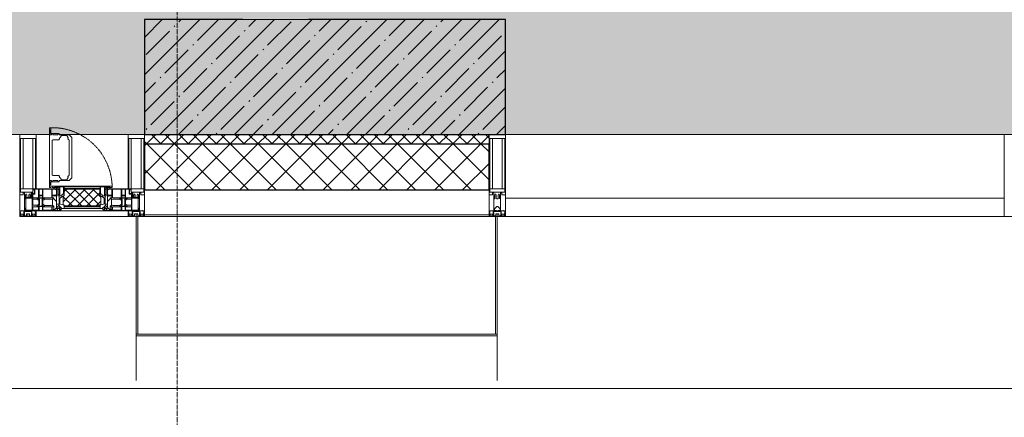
# Model space of a CAD drawing. Header units: millimetres. Extents: x -547442 to 178656, y -69521 to 11064.
# Tile 105 of 256: x -163983 to -160983, y -41140 to -39927. Entities that reach past the tile are written whole.
import ezdxf

# ---------------------------------------------------------------- set-up
doc = ezdxf.new("R2010")
doc.units = ezdxf.units.MM
doc.linetypes.add('-D1-02х01', pattern=[3, 2, -1])
doc.linetypes.add('-D1d1-15x02', pattern=[19, 15, -2, 0, -2])
for name, color, linetype, lineweight in [('_0', 7, 'Continuous', 13), ('A-COLS', 7, 'Continuous', 5), ('A-DETL-GENF', 7, 'Continuous', 5), ('A-GLAZ', 7, 'Continuous', 5), ('A-GLAZ-CURT', 8, 'Continuous', 5), ('A-GLAZ-CWMG', 8, 'Continuous', 5), ('A-WALL', 7, 'Continuous', 5), ('A-WALL-FNSH', 8, 'Continuous', 5), ('I-WALL', 7, 'Continuous', 5), ('S-COLS', 7, 'Continuous', 5), ('S-GRID', 7, 'Continuous', 5), ('Ограждение', 7, 'Continuous', 5), ('Поручни', 7, 'Continuous', 5)]:
    doc.layers.add(name, color=color, linetype=linetype, lineweight=lineweight)

# ---------------------------------------------------------------- blocks, each defined once
blk = doc.blocks.new('Rectangular Mullion - R_StandardFrame_50Wx250H-3323615-50_AS_M_L04')
at = {"layer": 'A-GLAZ-CWMG'}
blk.add_line((37450, 5400), (37450, 6920), dxfattribs=at)
blk = doc.blocks.new('Rectangular Mullion - 50Wx250H-V3-50_AS_M_L04')
at = {"layer": 'A-DETL-GENF'}
for p, q in [((-25, 84), (-25, 250)), ((-25, 250), (0, 250)), ((25, 250), (0, 250)), ((25, 65.2), (25, 250)), ((-23, 237.3), (0, 237.3)), ((-23, 237.3), (-23, 84)), ((-14.9, 84), (-14.9, 237.3)), ((23, 237.3), (0, 237.3)), ((14.9, 84), (14.9, 237.3)), ((23, 237.3), (23, 73.6)), ((0, 84), (-15, 84)), ((-0.5, 73.6), (-15, 73.6)), ((-10, 71.3), (-12, 71.3)), ((-10, 57.4), (-10, 71.3)), ((-7, 65.2), (-5.9, 67.3)), ((-7, 65.2), (-7, 57)), ((-4.1, 67.3), (-5.9, 67.3)), ((-4.1, 67.3), (-2.9, 65.1)), ((-2.9, 65.1), (-2.9, 57)), ((0, 84), (23, 84)), ((0.5, 73.6), (23, 73.6)), ((4.1, 67.3), (2.9, 65.1)), ((2.9, 65.1), (2.9, 57)), ((4.1, 67.3), (5.9, 67.3)), ((7, 65.2), (5.9, 67.3)), ((7, 65.2), (7, 54.7)), ((10, 71.3), (14, 71.3)), ((10, 53), (10, 71.3)), ((14, 71.3), (14, 65.2)), ((14, 65.2), (25, 65.2)), ((8.7, 53), (7, 54.7)), ((8.7, 53), (10, 53)), ((10, 53), (10, 17)), ((-23.8, 14.6), (-25, 14.2)), ((-25, 0), (-25, 14.2)), ((-23.8, 17), (-23.8, 14.6)), ((-22.5, 10.6), (-23.8, 14.6)), ((-22.5, 10.6), (-23.7, 9.9)), ((-23.7, 1.3), (-23.7, 9.9)), ((-23.7, 1.3), (-11.8, 1.3)), ((-23.2, 10.2), (-22.5, 8)), ((-22.5, 8), (-22.5, 4.5)), ((-21.3, 4.5), (-22.5, 4.5)), ((-22.3, 17), (-22.3, 16)), ((-22.3, 16), (-21.3, 16)), ((-19.9, 17), (-21.3, 16)), ((-21.3, 4.5), (-21.3, 6.5)), ((-21.3, 6.5), (-14.2, 6.5)), ((-7.4, 16.6), (-18.4, 16.6)), ((-14.2, 6.5), (-14.2, 4.5)), ((-13.2, 4.5), (-14.2, 4.5)), ((-13.2, 4.5), (-12.2, 7.2)), ((-12.7, 7.6), (-11.3, 11.4)), ((-12.7, 7.6), (-11.8, 6.9)), ((-12.2, 9), (-12.2, 14.8)), ((-12.2, 14.8), (0, 14.8)), ((-11.8, 1.3), (-11.8, 6.9)), ((-10.5, 11.2), (-11.3, 11.4)), ((-10.5, 1.5), (-10.5, 11.2)), ((-4.8, 1.5), (-10.5, 1.5)), ((0, 8), (-4.8, 8)), ((-4.8, 1.5), (-4.8, 8)), ((-2.6, 16.8), (0, 16.8)), ((2.6, 16.8), (0, 16.8)), ((0, 14.8), (0, 16.8)), ((0, 14.8), (0, 16.8)), ((12.2, 14.8), (0, 14.8)), ((0, 0), (0, 8)), ((0, 8), (4.8, 8)), ((0, 0), (0, 8)), ((4.8, 1.5), (4.8, 8)), ((4.8, 1.5), (10.5, 1.5)), ((8.5, 23), (6, 25.5)), ((6, 18), (7.4, 18)), ((7.4, 18), (7.4, 16.6)), ((7.4, 16.6), (18.4, 16.6)), ((7.5, 18.5), (8.5, 18.5)), ((7.5, 17), (7.5, 18.5)), ((10, 17), (7.5, 17)), ((8.5, 18.5), (8.5, 23)), ((10.5, 11.2), (11.3, 11.4)), ((10.5, 1.5), (10.5, 11.2)), ((12.7, 7.6), (11.3, 11.4)), ((12.7, 7.6), (11.8, 6.9)), ((11.8, 1.3), (11.8, 6.9)), ((23.7, 1.3), (11.8, 1.3)), ((12.2, 9), (12.2, 14.8)), ((13.2, 4.5), (12.2, 7.2)), ((13.2, 4.5), (14.2, 4.5)), ((21.3, 6.5), (14.2, 6.5)), ((14.2, 6.5), (14.2, 4.5)), ((18.4, 16.6), (19, 17.6)), ((19, 17.6), (21.3, 16)), ((22.3, 16), (21.3, 16)), ((21.3, 4.5), (21.3, 6.5)), ((21.3, 4.5), (22.5, 4.5)), ((22.3, 17), (22.3, 16)), ((22.3, 17), (23.8, 17)), ((22.5, 10.6), (23.8, 14.6)), ((22.5, 10.6), (23.7, 9.9)), ((23.2, 10.2), (22.5, 8)), ((22.5, 8), (22.5, 4.5)), ((23.7, 1.3), (23.7, 9.9)), ((23.8, 17), (23.8, 14.6)), ((23.8, 14.6), (25, 14.2)), ((25, 0), (25, 14.2)), ((-25, 0), (0, 0)), ((25, 0), (0, 0))]:
    blk.add_line(p, q, dxfattribs=at)
for centre, start, end in [((-0.5, 73.1), 360, 90), ((0.5, 73.1), 90, 180)]:
    blk.add_arc(centre, 0.5, start, end, dxfattribs=at)
blk = doc.blocks.new('Rectangular Mullion - R_StandardFrame_50Wx250H-V13-50_AS_M_L04')
at = {"layer": 'A-GLAZ-CWMG', "lineweight": 9}
for p, q in [((-25, 84), (-25, 250)), ((-25, 250), (25, 250)), ((25, 250), (25, 0)), ((-25, 0), (-25, 17)), ((25, 0), (-25, 0))]:
    blk.add_line(p, q, dxfattribs=at)
blk = doc.blocks.new('A_PAN_Створка - 383мм-V43-50_AS_M_L04')
at = {"layer": 'A-GLAZ-CURT'}
h = blk.add_hatch(dxfattribs=at)
h.set_pattern_fill('FP_32', color=256, style=0, pattern_type=2)
h.set_pattern_definition([(225, (28460, -750), (14.142136, -14.142136), []), (315, (28460, -750), (14.142136, 14.142136), [])])
h.paths.add_polyline_path([(-33.4, -31.8), (-54.5, -31.8), (-54.9, -34.1), (-57.2, -36.4), (-57.2, -60.8), (-54.6, -63.4), (-53.6, -82.7), (54.6, -81.8), (55.5, -62.5), (57.2, -60.8), (57.2, -36.4), (54.9, -34.1), (54.5, -31.8), (-21.4, -31.8)])
at = {"layer": 'A-DETL-GENF'}
for p, q in [((-70, -32.1), (-61.4, -23.5)), ((61.4, -23.5), (-61.4, -23.5)), ((-54.9, -25.8), (-53.9, -24.8)), ((-54.9, -29.5), (-54.9, -25.8)), ((-53.9, -30.5), (-54.9, -29.5)), ((-53.9, -24.8), (53.9, -24.8)), ((54.9, -25.8), (53.9, -24.8)), ((53.9, -30.5), (54.9, -29.5)), ((54.9, -29.5), (54.9, -25.8)), ((70, -32.1), (61.4, -23.5)), ((-70, -62.5), (-70, -32.1)), ((-67.8, -38.3), (-65.7, -37.4)), ((-67.8, -55.7), (-67.8, -38.3)), ((-66, -56.5), (-67.8, -55.7)), ((-66, -56.5), (-62, -59.1)), ((-65.7, -37.4), (-60.8, -34.7)), ((-62, -59.1), (-60.7, -61)), ((-60.8, -34.7), (-57.3, -35.9)), ((-55.2, -33.8), (-57.3, -35.9)), ((-54.9, -34.1), (-57.2, -36.4)), ((-57.2, -36.4), (-57.2, -60.8)), ((-55.2, -33.8), (-54.8, -31.5)), ((-54.5, -31.8), (-54.9, -34.1)), ((0, -31.5), (-54.8, -31.5)), ((54.5, -31.8), (-54.5, -31.8)), ((53.9, -30.5), (-53.9, -30.5)), ((0, -31.5), (54.8, -31.5)), ((54.9, -34.1), (54.5, -31.8)), ((55.2, -33.8), (54.8, -31.5)), ((57.2, -36.4), (54.9, -34.1)), ((55.2, -33.8), (57.3, -35.9)), ((57.2, -60.8), (57.2, -36.4)), ((60.8, -34.7), (57.3, -35.9)), ((62, -59.1), (60.7, -61)), ((65.7, -37.4), (60.8, -34.7)), ((66, -56.5), (62, -59.1)), ((67.8, -38.3), (65.7, -37.4)), ((66, -56.5), (67.8, -55.7)), ((67.8, -55.7), (67.8, -38.3)), ((70, -62.5), (70, -32.1)), ((-91.5, -87.5), (-73.9, -87.5)), ((-91.5, -92), (-91.5, -87.5)), ((-83.4, -90.3), (-83.4, -87.5)), ((-73.9, -62.5), (-70, -62.5)), ((-73.9, -87.5), (-73.9, -62.5)), ((-69.4, -66.5), (-73.9, -66.5)), ((-73.9, -81.5), (-69.4, -81.5)), ((-69.4, -85.5), (-73.9, -85.5)), ((-69.4, -81.5), (-69.4, -66.5)), ((-69.4, -90.3), (-69.4, -85.5)), ((-61.7, -62.5), (-67.9, -62.5)), ((-67.9, -62.5), (-67.9, -89.3)), ((-67.9, -89.3), (-66.9, -90.3)), ((-61.7, -64.9), (-61.7, -62.5)), ((-60.1, -67.7), (-61.7, -64.9)), ((-60.7, -61), (-57.4, -61)), ((-56.4, -67.7), (-60.1, -67.7)), ((-57.4, -61), (-54.9, -63.5)), ((-57.4, -90.3), (-56.4, -89.4)), ((-57.2, -60.8), (-54.6, -63.4)), ((-56.4, -89.4), (-56.4, -67.7)), ((-54.9, -63.5), (-54.9, -81.9)), ((-54.9, -81.9), (-53.8, -83)), ((-54.9, -85.6), (-53.9, -84.6)), ((-54.9, -89.3), (-54.9, -85.6)), ((-53.9, -90.3), (-54.9, -89.3)), ((-54.6, -63.4), (-54.6, -81.8)), ((-54.6, -81.8), (-53.6, -82.7)), ((-53.9, -84.6), (53.9, -84.6)), ((53.8, -83), (-53.8, -83)), ((-53.6, -82.7), (53.6, -82.7)), ((53.6, -82.7), (54.6, -81.8)), ((54.9, -81.9), (53.8, -83)), ((54.9, -85.6), (53.9, -84.6)), ((53.9, -90.3), (54.9, -89.3)), ((54.6, -63.4), (57.2, -60.8)), ((54.6, -81.8), (54.6, -63.4)), ((57.4, -61), (54.9, -63.5)), ((54.9, -63.5), (54.9, -81.9)), ((54.9, -89.3), (54.9, -85.6)), ((56.4, -67.7), (60.1, -67.7)), ((56.4, -89.4), (56.4, -67.7)), ((57.4, -90.3), (56.4, -89.4)), ((60.7, -61), (57.4, -61)), ((60.1, -67.7), (61.7, -64.9)), ((61.7, -62.5), (67.9, -62.5)), ((61.7, -64.9), (61.7, -62.5)), ((67.9, -89.3), (66.9, -90.3)), ((67.9, -62.5), (67.9, -89.3)), ((69.4, -66.5), (73.9, -66.5)), ((69.4, -81.5), (69.4, -66.5)), ((73.9, -81.5), (69.4, -81.5)), ((69.4, -85.5), (73.9, -85.5)), ((69.4, -90.3), (69.4, -85.5)), ((73.9, -62.5), (70, -62.5)), ((73.9, -87.5), (73.9, -62.5)), ((91.5, -87.5), (73.9, -87.5)), ((83.4, -90.3), (83.4, -87.5)), ((91.5, -92), (91.5, -87.5)), ((-91.5, -92), (91.5, -92)), ((-83.4, -90.3), (-69.4, -90.3)), ((-66.9, -90.3), (-57.4, -90.3)), ((53.9, -90.3), (-53.9, -90.3)), ((66.9, -90.3), (57.4, -90.3)), ((83.4, -90.3), (69.4, -90.3))]:
    blk.add_line(p, q, dxfattribs=at)
at = {"layer": 'A-DETL-GENF', "color": 9, "true_color": 0xc8c8c8}
for p, q in [((95.1, -87.5), (95.1, -105.1)), ((99.6, -87.5), (95.1, -87.5)), ((99.6, -270.5), (99.6, -87.5)), ((39.7, -109), (31.1, -117.6)), ((31.1, -117.6), (31.1, -240.4)), ((70.1, -109), (39.7, -109)), ((45, -113.3), (42.3, -118.2)), ((42.3, -118.2), (43.5, -121.7)), ((45.9, -111.2), (45, -113.3)), ((63.3, -111.2), (45.9, -111.2)), ((64.1, -113), (63.3, -111.2)), ((64.1, -113), (66.7, -117)), ((66.7, -117), (68.6, -118.3)), ((68.6, -118.3), (68.6, -121.6)), ((70.1, -105.1), (70.1, -109)), ((95.1, -105.1), (70.1, -105.1)), ((74.1, -109.6), (74.1, -105.1)), ((89.1, -109.6), (74.1, -109.6)), ((89.1, -105.1), (89.1, -109.6)), ((93.1, -109.6), (93.1, -105.1)), ((97.9, -109.6), (93.1, -109.6)), ((97.9, -95.6), (95.1, -95.6)), ((97.9, -95.6), (97.9, -109.6)), ((41.4, -123.8), (39.1, -124.2)), ((39.1, -179), (39.1, -124.2)), ((41.4, -123.8), (43.5, -121.7)), ((68.6, -121.6), (71.1, -124.1)), ((71.1, -124.1), (89.5, -124.1)), ((89.5, -124.1), (90.6, -125.2)), ((90.6, -125.2), (90.6, -232.8)), ((39.1, -179), (39.1, -233.8)), ((41.4, -234.2), (39.1, -233.8)), ((41.4, -234.2), (43.5, -236.3)), ((42.3, -239.8), (43.5, -236.3)), ((45, -244.7), (42.3, -239.8)), ((66.7, -241), (68.6, -239.7)), ((68.6, -236.4), (71.1, -233.9)), ((68.6, -239.7), (68.6, -236.4)), ((71.1, -233.9), (89.5, -233.9)), ((89.5, -233.9), (90.6, -232.8)), ((39.7, -249), (31.1, -240.4)), ((70.1, -249), (39.7, -249)), ((45.9, -246.8), (45, -244.7)), ((63.3, -246.8), (45.9, -246.8)), ((64.1, -245), (63.3, -246.8)), ((64.1, -245), (66.7, -241)), ((70.1, -252.9), (70.1, -249)), ((95.1, -252.9), (70.1, -252.9)), ((74.1, -248.4), (74.1, -252.9)), ((89.1, -248.4), (74.1, -248.4)), ((89.1, -252.9), (89.1, -248.4)), ((93.1, -248.4), (93.1, -252.9)), ((97.9, -248.4), (93.1, -248.4)), ((95.1, -270.5), (95.1, -252.9)), ((97.9, -262.4), (95.1, -262.4)), ((97.9, -262.4), (97.9, -248.4)), ((99.6, -270.5), (95.1, -270.5))]:
    blk.add_line(p, q, dxfattribs=at)
at = {"layer": 'A-GLAZ'}
for p, q in [((-67.9, -17), (-171, -17)), ((-171, -17), (-171, -57)), ((-171, -18.5), (-153.5, -18.5)), ((-153.5, -18.5), (-152, -20)), ((-152, -20), (-152, -73.5)), ((-150.5, -17), (-150.5, -29.4)), ((-132.4, -18.6), (-150.5, -18.6)), ((-150.5, -29.4), (-132.4, -29.4)), ((-132.4, -29.4), (-132.4, -18.6)), ((-131, -18.2), (-131, -29.5)), ((-120.8, -18.2), (-131, -18.2)), ((-131, -29.5), (-120.8, -29.5)), ((-120.8, -18.2), (-120.8, -29.5)), ((-119.3, -18.6), (-92.5, -18.6)), ((-119.3, -29.4), (-119.3, -18.6)), ((-92.5, -29.4), (-119.3, -29.4)), ((-92.5, -18.6), (-92.5, -29.4)), ((-90.8, -18.5), (-90.8, -29.4)), ((-87.3, -18.5), (-90.8, -18.5)), ((-90.8, -29.4), (-85.9, -29.4)), ((-87.3, -20.4), (-87.3, -18.5)), ((-87.3, -20.4), (-87.3, -21.9)), ((-84.8, -20.4), (-87.3, -20.4)), ((-87.3, -21.9), (-85.9, -21.9)), ((-85.9, -18.2), (-85.9, -20.4)), ((-75.9, -18.2), (-85.9, -18.2)), ((-85.9, -21.9), (-85.9, -29.4)), ((-85.9, -29.4), (-85.9, -32.5)), ((-83.4, -20.4), (-84.8, -20.4)), ((-70, -33.8), (-83.4, -20.4)), ((-78, -84), (-78, -23.5)), ((-78, -23.5), (-67.9, -23.5)), ((-75.9, -21.5), (-75.9, -18.2)), ((-75.9, -21.5), (-75.9, -23.5)), ((-74.9, -21.5), (-75.9, -21.5)), ((-75.9, -23.5), (-73, -23.5)), ((-74.9, -17.9), (-74.9, -21.5)), ((-68.9, -17.9), (-74.9, -17.9)), ((-67.2, -29.3), (-73, -23.5)), ((-61.4, -23.5), (-70, -32.1)), ((-68.9, -21.5), (-68.9, -17.9)), ((-67.9, -21.5), (-68.9, -21.5)), ((67.9, -17), (-67.9, -17)), ((-61.4, -23.5), (-67.9, -17)), ((-67.9, -17), (-67.9, -23.5)), ((-67.9, -17), (67.9, -17)), ((-67.9, -21.5), (-67.9, -23.5)), ((-67.9, -23.5), (-64.6, -26.8)), ((-67.9, -23.5), (-64.6, -26.8)), ((-64.6, -26.8), (-67.2, -29.3)), ((-64.6, -26.8), (-61.4, -23.5)), ((61.4, -23.5), (-61.4, -23.5)), ((67.9, -17), (61.4, -23.5)), ((70, -32.1), (61.4, -23.5)), ((61.4, -23.5), (64.6, -26.8)), ((67.9, -23.5), (64.6, -26.8)), ((64.6, -26.8), (67.9, -23.5)), ((64.6, -26.8), (67.2, -29.3)), ((67.2, -29.3), (73, -23.5)), ((67.9, -23.5), (67.9, -17)), ((171, -17), (67.9, -17)), ((67.9, -21.5), (67.9, -23.5)), ((67.9, -21.5), (68.9, -21.5)), ((67.9, -23.5), (78, -23.5)), ((68.9, -17.9), (74.9, -17.9)), ((68.9, -21.5), (68.9, -17.9)), ((70, -33.8), (83.4, -20.4)), ((75.9, -23.5), (73, -23.5)), ((74.9, -17.9), (74.9, -21.5)), ((74.9, -21.5), (75.9, -21.5)), ((75.9, -18.2), (85.9, -18.2)), ((75.9, -21.5), (75.9, -18.2)), ((75.9, -21.5), (75.9, -23.5)), ((78, -23.5), (78, -84)), ((83.4, -20.4), (84.8, -20.4)), ((84.8, -20.4), (87.3, -20.4)), ((85.9, -18.2), (85.9, -20.4)), ((85.9, -21.9), (85.9, -29.4)), ((87.3, -21.9), (85.9, -21.9)), ((85.9, -29.4), (85.9, -32.5)), ((90.8, -29.4), (85.9, -29.4)), ((87.3, -18.5), (90.8, -18.5)), ((87.3, -20.4), (87.3, -18.5)), ((87.3, -20.4), (87.3, -21.9)), ((90.8, -18.5), (90.8, -29.4)), ((92.5, -18.6), (92.5, -29.4)), ((119.3, -18.6), (92.5, -18.6)), ((92.5, -29.4), (119.3, -29.4)), ((119.3, -29.4), (119.3, -18.6)), ((120.8, -18.2), (120.8, -29.5)), ((120.8, -18.2), (131, -18.2)), ((131, -29.5), (120.8, -29.5)), ((131, -18.2), (131, -29.5)), ((132.4, -18.6), (150.5, -18.6)), ((132.4, -29.4), (132.4, -18.6)), ((150.5, -29.4), (132.4, -29.4)), ((150.5, -17), (150.5, -29.4)), ((153.5, -18.5), (152, -20)), ((152, -20), (152, -73.5)), ((171, -18.5), (153.5, -18.5)), ((171, -57), (171, -17)), ((-171, -55.5), (-152, -55.5)), ((-171, -57), (-156, -57)), ((-153, -60), (-153, -73.5)), ((-150.5, -33.6), (-150.5, -68)), ((-136.3, -33.6), (-150.5, -33.6)), ((-136.4, -52.4), (-150.5, -52.4)), ((-150.5, -56.6), (-132.4, -56.6)), ((-137.2, -31), (-135.8, -35)), ((-132.5, -31), (-137.2, -31)), ((-137.2, -54.8), (-135.8, -50.8)), ((-132.5, -54.8), (-137.2, -54.8)), ((-132.1, -36.8), (-135.8, -35)), ((-132.1, -49), (-135.8, -50.8)), ((-132.5, -31.9), (-133.4, -33.7)), ((-133.4, -33.7), (-130.1, -35.3)), ((-133.4, -52), (-130.1, -50.4)), ((-132.5, -53.8), (-133.4, -52)), ((-132.5, -31.9), (-132.5, -31)), ((-132.5, -53.8), (-132.5, -54.8)), ((-132.4, -56.6), (-132.4, -82.5)), ((-132.1, -49), (-132.1, -36.8)), ((-131, -30.9), (-131, -33)), ((-120.8, -30.9), (-131, -30.9)), ((-129.4, -34.6), (-131, -33)), ((-129.4, -51.1), (-131, -52.7)), ((-131, -55.1), (-131, -52.7)), ((-120.8, -55.1), (-131, -55.1)), ((-131, -56.5), (-131, -62.6)), ((-131, -56.5), (-120.8, -56.5)), ((-130.1, -35.3), (-129.4, -34.6)), ((-130.1, -35.3), (-130.1, -50.4)), ((-130.1, -50.4), (-129.4, -51.1)), ((-122.4, -34.6), (-120.8, -33)), ((-121.7, -35.3), (-122.4, -34.6)), ((-121.7, -50.4), (-122.4, -51.1)), ((-122.4, -51.1), (-120.8, -52.7)), ((-118.4, -33.7), (-121.7, -35.3)), ((-121.7, -35.3), (-121.7, -50.4)), ((-118.4, -52), (-121.7, -50.4)), ((-120.8, -30.9), (-120.8, -33)), ((-120.8, -55.1), (-120.8, -52.7)), ((-120.8, -56.5), (-120.8, -62.6)), ((-119.7, -36.8), (-115.9, -35)), ((-119.7, -49), (-119.7, -36.8)), ((-119.7, -49), (-115.9, -50.8)), ((-119.3, -31), (-114.6, -31)), ((-119.3, -31.9), (-119.3, -31)), ((-119.3, -31.9), (-118.4, -33.7)), ((-119.3, -53.8), (-118.4, -52)), ((-119.3, -53.8), (-119.3, -54.8)), ((-119.3, -54.8), (-114.6, -54.8)), ((-119.3, -56.6), (-119.3, -82.5)), ((-92.5, -56.6), (-119.3, -56.6)), ((-114.6, -31), (-115.9, -35)), ((-114.6, -54.8), (-115.9, -50.8)), ((-94.1, -33.5), (-115.4, -33.5)), ((-94.1, -52.5), (-115.3, -52.5)), ((-89.9, -35.1), (-94.1, -33.5)), ((-89.9, -50.9), (-94.1, -52.5)), ((-92.5, -56.6), (-92.5, -82.5)), ((-90.8, -56.6), (-85.9, -56.6)), ((-90.8, -62.7), (-90.8, -56.6)), ((-89.9, -32.5), (-89.9, -35.1)), ((-85.9, -32.5), (-89.9, -32.5)), ((-89.9, -35.1), (-89.9, -50.9)), ((-89.9, -52.2), (-89.9, -50.9)), ((-89.9, -52.2), (-88.6, -53.5)), ((-85.9, -53.5), (-88.6, -53.5)), ((-85.9, -53.5), (-78, -45.6)), ((-85.9, -56.6), (-85.9, -53.5)), ((-78, -36.8), (-70, -36.8)), ((-78, -45.6), (-78, -36.8)), ((-70, -32.1), (-70, -62.5)), ((-70, -36.8), (-70, -33.8)), ((70, -62.5), (70, -32.1)), ((70, -36.8), (70, -33.8)), ((78, -36.8), (70, -36.8)), ((78, -45.6), (78, -36.8)), ((85.9, -53.5), (78, -45.6)), ((85.9, -32.5), (89.9, -32.5)), ((85.9, -53.5), (88.6, -53.5)), ((85.9, -56.6), (85.9, -53.5)), ((90.8, -56.6), (85.9, -56.6)), ((89.9, -52.2), (88.6, -53.5)), ((89.9, -32.5), (89.9, -35.1)), ((89.9, -35.1), (94.1, -33.5)), ((89.9, -35.1), (89.9, -50.9)), ((89.9, -50.9), (94.1, -52.5)), ((89.9, -52.2), (89.9, -50.9)), ((90.8, -62.7), (90.8, -56.6)), ((92.5, -56.6), (119.3, -56.6)), ((92.5, -56.6), (92.5, -82.5)), ((94.1, -33.5), (115.4, -33.5)), ((94.1, -52.5), (115.3, -52.5)), ((114.6, -31), (115.9, -35)), ((119.3, -31), (114.6, -31)), ((114.6, -54.8), (115.9, -50.8)), ((119.3, -54.8), (114.6, -54.8)), ((119.7, -36.8), (115.9, -35)), ((119.7, -49), (115.9, -50.8)), ((119.3, -31.9), (118.4, -33.7)), ((118.4, -33.7), (121.7, -35.3)), ((118.4, -52), (121.7, -50.4)), ((119.3, -53.8), (118.4, -52)), ((119.3, -31.9), (119.3, -31)), ((119.3, -53.8), (119.3, -54.8)), ((119.3, -56.6), (119.3, -82.5)), ((119.7, -49), (119.7, -36.8)), ((120.8, -30.9), (120.8, -33)), ((120.8, -30.9), (131, -30.9)), ((122.4, -34.6), (120.8, -33)), ((122.4, -51.1), (120.8, -52.7)), ((120.8, -55.1), (120.8, -52.7)), ((120.8, -55.1), (131, -55.1)), ((120.8, -56.5), (120.8, -62.6)), ((131, -56.5), (120.8, -56.5)), ((121.7, -35.3), (122.4, -34.6)), ((121.7, -35.3), (121.7, -50.4)), ((121.7, -50.4), (122.4, -51.1)), ((129.4, -34.6), (131, -33)), ((130.1, -35.3), (129.4, -34.6)), ((130.1, -50.4), (129.4, -51.1)), ((129.4, -51.1), (131, -52.7)), ((133.4, -33.7), (130.1, -35.3)), ((130.1, -35.3), (130.1, -50.4)), ((133.4, -52), (130.1, -50.4)), ((131, -30.9), (131, -33)), ((131, -55.1), (131, -52.7)), ((131, -56.5), (131, -62.6)), ((132.1, -36.8), (135.8, -35)), ((132.1, -49), (132.1, -36.8)), ((132.1, -49), (135.8, -50.8)), ((150.5, -56.6), (132.4, -56.6)), ((132.4, -56.6), (132.4, -82.5)), ((132.5, -31), (137.2, -31)), ((132.5, -31.9), (132.5, -31)), ((132.5, -31.9), (133.4, -33.7)), ((132.5, -53.8), (133.4, -52)), ((132.5, -53.8), (132.5, -54.8)), ((132.5, -54.8), (137.2, -54.8)), ((137.2, -31), (135.8, -35)), ((137.2, -54.8), (135.8, -50.8)), ((136.3, -33.6), (150.5, -33.6)), ((136.4, -52.4), (150.5, -52.4)), ((150.5, -33.6), (150.5, -68)), ((171, -55.5), (152, -55.5)), ((153, -73.5), (153, -60)), ((156, -57), (171, -57)), ((-153, -73.5), (-150, -73.5)), ((-150.5, -68), (-143.5, -68)), ((-150.5, -69.5), (-150.5, -73.5)), ((-145, -69.5), (-150.5, -69.5)), ((-150, -73.5), (-150, -84)), ((-150, -84), (-78, -84)), ((-148.5, -81), (-148.5, -82.5)), ((-143.5, -81), (-148.5, -81)), ((-148.5, -82.5), (-132.4, -82.5)), ((-145, -69.5), (-145, -79.5)), ((-143.5, -68), (-143.5, -81)), ((-120.8, -62.6), (-131, -62.6)), ((-131, -64.6), (-120.8, -64.6)), ((-131, -82.5), (-131, -64.6)), ((-131, -82.5), (-120.8, -82.5)), ((-120.8, -82.5), (-120.8, -64.6)), ((-119.3, -82.5), (-92.5, -82.5)), ((-73.9, -87.5), (-91.5, -87.5)), ((-91.5, -87.5), (-91.5, -92)), ((-80.4, -62.7), (-90.8, -62.7)), ((-90.8, -64.6), (-90.8, -82.5)), ((-80.1, -64.6), (-90.8, -64.6)), ((-90.8, -82.5), (-79.5, -82.5)), ((-78, -84), (-85, -84)), ((-85, -84), (-85, -87.5)), ((-85, -87.5), (-78, -87.5)), ((-80.4, -61.1), (-80.4, -62.7)), ((-78, -61.1), (-80.4, -61.1)), ((-80.1, -66.1), (-80.1, -64.6)), ((-78, -66.1), (-80.1, -66.1)), ((-79.5, -80.6), (-78, -80.6)), ((-79.5, -82.5), (-79.5, -80.6)), ((-78, -66.1), (-78, -61.1)), ((-78, -87.5), (-78, -84)), ((-78, -84), (-73.9, -84)), ((-70, -62.5), (-73.9, -62.5)), ((-73.9, -62.5), (-73.9, -87.5)), ((73.9, -62.5), (70, -62.5)), ((73.9, -87.5), (73.9, -62.5)), ((73.9, -84), (78, -84)), ((91.5, -87.5), (73.9, -87.5)), ((78, -61.1), (80.4, -61.1)), ((78, -66.1), (78, -61.1)), ((78, -66.1), (80.1, -66.1)), ((79.5, -80.6), (78, -80.6)), ((78, -87.5), (78, -84)), ((78, -84), (85, -84)), ((78, -84), (150, -84)), ((85, -87.5), (78, -87.5)), ((79.5, -82.5), (79.5, -80.6)), ((90.8, -82.5), (79.5, -82.5)), ((80.1, -64.6), (90.8, -64.6)), ((80.1, -66.1), (80.1, -64.6)), ((80.4, -61.1), (80.4, -62.7)), ((80.4, -62.7), (90.8, -62.7)), ((85, -84), (85, -87.5)), ((90.8, -64.6), (90.8, -82.5)), ((91.5, -92), (91.5, -87.5)), ((119.3, -82.5), (92.5, -82.5)), ((120.8, -62.6), (131, -62.6)), ((120.8, -82.5), (120.8, -64.6)), ((131, -64.6), (120.8, -64.6)), ((131, -82.5), (120.8, -82.5)), ((131, -82.5), (131, -64.6)), ((148.5, -82.5), (132.4, -82.5)), ((143.5, -68), (143.5, -81)), ((150.5, -68), (143.5, -68)), ((143.5, -81), (148.5, -81)), ((145, -69.5), (150.5, -69.5)), ((145, -69.5), (145, -79.5)), ((148.5, -81), (148.5, -82.5)), ((150, -84), (150, -73.5)), ((150, -73.5), (153, -73.5)), ((150.5, -69.5), (150.5, -73.5)), ((-91.5, -92), (91.5, -92))]:
    blk.add_line(p, q, dxfattribs=at)
for centre, start, end in [((-156, -60), 0, 90), ((156, -60), 90, 180)]:
    blk.add_arc(centre, 3, start, end, dxfattribs=at)
at = {"layer": 'A-GLAZ', "linetype": '-D1-02х01'}
blk.add_arc((91.4, -87.5), 183, 181.4091, 271.1445, dxfattribs=at)
blk = doc.blocks.new('Rectangular Mullion - R_StandardFrame_50Wx250H-V27-50_AS_M_L04')
at = {"layer": 'A-GLAZ-CWMG'}
for p, q in [((10710.4, -500), (10670, -500)), ((10950, -500), (10739.9, -500)), ((10950, -750), (10670, -750))]:
    blk.add_line(p, q, dxfattribs=at)
blk = doc.blocks.new('System Panel - A_PAN_Glass-5027492-50_AS_M_L04')
at = {"layer": 'A-GLAZ-CURT'}
for p, q in [((760, 0), (-760, 0)), ((-760, 0), (-760, -55)), ((760, -55), (760, 0)), ((-760, -55), (760, -55))]:
    blk.add_line(p, q, dxfattribs=at)
blk = doc.blocks.new('Rectangular Mullion - 50Wx250H-2623690-50_AS_M_L04')
at = {"layer": 'A-DETL-GENF'}
for p, q in [((-25, 65.2), (-25, 250)), ((-25, 250), (0, 250)), ((25, 250), (0, 250)), ((25, 65.2), (25, 250)), ((-23, 237.3), (0, 237.3)), ((-23, 237.3), (-23, 73.6)), ((-14.9, 84), (-14.9, 237.3)), ((23, 237.3), (0, 237.3)), ((14.9, 84), (14.9, 237.3)), ((23, 237.3), (23, 73.6)), ((-14, 65.2), (-25, 65.2)), ((0, 84), (-23, 84)), ((-0.5, 73.6), (-23, 73.6)), ((-14, 71.3), (-14, 65.2)), ((-10, 71.3), (-14, 71.3)), ((-10, 53), (-10, 71.3)), ((-7, 65.2), (-5.9, 67.3)), ((-7, 65.2), (-7, 54.7)), ((-4.1, 67.3), (-5.9, 67.3)), ((-4.1, 67.3), (-2.9, 65.1)), ((-2.9, 65.1), (-2.9, 54.6)), ((0, 84), (23, 84)), ((0.5, 73.6), (23, 73.6)), ((4.1, 67.3), (2.9, 65.1)), ((2.9, 65.1), (2.9, 54.6)), ((4.1, 67.3), (5.9, 67.3)), ((7, 65.2), (5.9, 67.3)), ((7, 65.2), (7, 54.7)), ((10, 71.3), (14, 71.3)), ((10, 53), (10, 71.3)), ((14, 71.3), (14, 65.2)), ((14, 65.2), (25, 65.2)), ((-8.7, 53), (-10, 53)), ((-10, 53), (-10, 17)), ((-8.7, 53), (-7, 54.7)), ((-1.3, 53), (-2.9, 54.6)), ((0, 53), (-1.3, 53)), ((0, 53), (1.3, 53)), ((1.3, 53), (2.9, 54.6)), ((8.7, 53), (7, 54.7)), ((8.7, 53), (10, 53)), ((10, 53), (10, 17)), ((-23.8, 14.6), (-25, 14.2)), ((-25, 0), (-25, 14.2)), ((-22.3, 17), (-23.8, 17)), ((-23.8, 17), (-23.8, 14.6)), ((-22.5, 10.6), (-23.8, 14.6)), ((-22.5, 10.6), (-23.7, 9.9)), ((-23.7, 1.3), (-23.7, 9.9)), ((-23.7, 1.3), (-11.8, 1.3)), ((-23.2, 10.2), (-22.5, 8)), ((-22.5, 8), (-22.5, 4.5)), ((-21.3, 4.5), (-22.5, 4.5)), ((-22.3, 17), (-22.3, 16)), ((-22.3, 16), (-21.3, 16)), ((-19, 17.6), (-21.3, 16)), ((-21.3, 4.5), (-21.3, 6.5)), ((-21.3, 6.5), (-14.2, 6.5)), ((-18.4, 16.6), (-19, 17.6)), ((-7.4, 16.6), (-18.4, 16.6)), ((-14.2, 6.5), (-14.2, 4.5)), ((-13.2, 4.5), (-14.2, 4.5)), ((-13.2, 4.5), (-12.2, 7.2)), ((-12.7, 7.6), (-11.3, 11.4)), ((-12.7, 7.6), (-11.8, 6.9)), ((-12.2, 9), (-12.2, 14.8)), ((-12.2, 14.8), (0, 14.8)), ((-11.8, 1.3), (-11.8, 6.9)), ((-10.5, 11.2), (-11.3, 11.4)), ((-10.5, 1.5), (-10.5, 11.2)), ((-4.8, 1.5), (-10.5, 1.5)), ((-10, 17), (-7.5, 17)), ((-8.5, 23), (-1.5, 30)), ((-8.5, 18.5), (-8.5, 23)), ((-7.5, 18.5), (-8.5, 18.5)), ((-7.5, 17), (-7.5, 18.5)), ((-7.4, 18), (-7.4, 16.6)), ((-2.6, 18), (-7.4, 18)), ((0, 8), (-4.8, 8)), ((-4.8, 1.5), (-4.8, 8)), ((-2.6, 18), (-2.6, 16.8)), ((-2.6, 16.8), (0, 16.8)), ((-1.5, 30), (0, 30)), ((1.5, 30), (0, 30)), ((2.6, 16.8), (0, 16.8)), ((0, 14.8), (0, 16.8)), ((0, 14.8), (0, 16.8)), ((12.2, 14.8), (0, 14.8)), ((0, 0), (0, 8)), ((0, 8), (4.8, 8)), ((0, 0), (0, 8)), ((8.5, 23), (1.5, 30)), ((2.6, 18), (2.6, 16.8)), ((2.6, 18), (7.4, 18)), ((4.8, 1.5), (4.8, 8)), ((4.8, 1.5), (10.5, 1.5)), ((7.4, 18), (7.4, 16.6)), ((7.4, 16.6), (18.4, 16.6)), ((7.5, 18.5), (8.5, 18.5)), ((7.5, 17), (7.5, 18.5)), ((10, 17), (7.5, 17)), ((8.5, 18.5), (8.5, 23)), ((10.5, 11.2), (11.3, 11.4)), ((10.5, 1.5), (10.5, 11.2)), ((12.7, 7.6), (11.3, 11.4)), ((12.7, 7.6), (11.8, 6.9)), ((11.8, 1.3), (11.8, 6.9)), ((23.7, 1.3), (11.8, 1.3)), ((12.2, 9), (12.2, 14.8)), ((13.2, 4.5), (12.2, 7.2)), ((13.2, 4.5), (14.2, 4.5)), ((21.3, 6.5), (14.2, 6.5)), ((14.2, 6.5), (14.2, 4.5)), ((18.4, 16.6), (19, 17.6)), ((19, 17.6), (21.3, 16)), ((22.3, 16), (21.3, 16)), ((21.3, 4.5), (21.3, 6.5)), ((21.3, 4.5), (22.5, 4.5)), ((22.3, 17), (22.3, 16)), ((22.3, 17), (23.8, 17)), ((22.5, 10.6), (23.8, 14.6)), ((22.5, 10.6), (23.7, 9.9)), ((23.2, 10.2), (22.5, 8)), ((22.5, 8), (22.5, 4.5)), ((23.7, 1.3), (23.7, 9.9)), ((23.8, 17), (23.8, 14.6)), ((23.8, 14.6), (25, 14.2)), ((25, 0), (25, 14.2)), ((-25, 0), (0, 0)), ((25, 0), (0, 0))]:
    blk.add_line(p, q, dxfattribs=at)
for centre, start, end in [((-0.5, 73.1), 360, 90), ((0.5, 73.1), 90, 180)]:
    blk.add_arc(centre, 0.5, start, end, dxfattribs=at)
blk = doc.blocks.new('Rectangular Mullion - R_StandardFrame_50Wx250H-4058886-50_AS_M_L04')
at = {"layer": 'A-GLAZ-CWMG', "lineweight": 9}
for p, q in [((-50, 0), (-50, 250)), ((-50, 250), (0, 250)), ((0, 250), (0, 0)), ((0, 0), (-50, 0))]:
    blk.add_line(p, q, dxfattribs=at)
blk = doc.blocks.new('Ограждение - Ограждение-4620677-50_AS_M_L04')
at = {"layer": 'Поручни'}
blk.add_line((19705, -1325), (38275, -1325), dxfattribs=at)
blk = doc.blocks.new('Rectangular Mullion - 50Wx250H-V11-50_AS_M_L04')
at = {"layer": 'A-DETL-GENF'}
for p, q in [((-25, 65.2), (-25, 250)), ((-25, 250), (0, 250)), ((25, 250), (0, 250)), ((25, 84), (25, 250)), ((-23, 237.3), (0, 237.3)), ((-23, 237.3), (-23, 73.6)), ((-14.9, 84), (-14.9, 237.3)), ((23, 237.3), (0, 237.3)), ((14.9, 84), (14.9, 237.3)), ((23, 237.3), (23, 84)), ((-14, 65.2), (-25, 65.2)), ((0, 84), (-23, 84)), ((-0.5, 73.6), (-23, 73.6)), ((-14, 71.3), (-14, 65.2)), ((-10, 71.3), (-14, 71.3)), ((-10, 53), (-10, 71.3)), ((-7, 65.2), (-5.9, 67.3)), ((-7, 65.2), (-7, 54.7)), ((-4.1, 67.3), (-5.9, 67.3)), ((-4.1, 67.3), (-2.9, 65.1)), ((-2.9, 65.1), (-2.9, 57)), ((0, 84), (15, 84)), ((0.5, 73.6), (15, 73.6)), ((4.1, 67.3), (2.9, 65.1)), ((2.9, 65.1), (2.9, 57)), ((4.1, 67.3), (5.9, 67.3)), ((7, 65.2), (5.9, 67.3)), ((7, 65.2), (7, 57)), ((10, 71.3), (12, 71.3)), ((10, 57.4), (10, 71.3)), ((-8.7, 53), (-10, 53)), ((-10, 53), (-10, 17)), ((-8.7, 53), (-7, 54.7)), ((-23.8, 14.6), (-25, 14.2)), ((-25, 0), (-25, 14.2)), ((-22.3, 17), (-23.8, 17)), ((-23.8, 17), (-23.8, 14.6)), ((-22.5, 10.6), (-23.8, 14.6)), ((-22.5, 10.6), (-23.7, 9.9)), ((-23.7, 1.3), (-23.7, 9.9)), ((-23.7, 1.3), (-11.8, 1.3)), ((-23.2, 10.2), (-22.5, 8)), ((-22.5, 8), (-22.5, 4.5)), ((-21.3, 4.5), (-22.5, 4.5)), ((-22.3, 17), (-22.3, 16)), ((-22.3, 16), (-21.3, 16)), ((-19, 17.6), (-21.3, 16)), ((-21.3, 4.5), (-21.3, 6.5)), ((-21.3, 6.5), (-14.2, 6.5)), ((-18.4, 16.6), (-19, 17.6)), ((-7.4, 16.6), (-18.4, 16.6)), ((-14.2, 6.5), (-14.2, 4.5)), ((-13.2, 4.5), (-14.2, 4.5)), ((-13.2, 4.5), (-12.2, 7.2)), ((-12.7, 7.6), (-11.3, 11.4)), ((-12.7, 7.6), (-11.8, 6.9)), ((-12.2, 9), (-12.2, 14.8)), ((-12.2, 14.8), (0, 14.8)), ((-11.8, 1.3), (-11.8, 6.9)), ((-10.5, 11.2), (-11.3, 11.4)), ((-10.5, 1.5), (-10.5, 11.2)), ((-4.8, 1.5), (-10.5, 1.5)), ((-10, 17), (-7.5, 17)), ((-8.5, 23), (-6, 25.5)), ((-8.5, 18.5), (-8.5, 23)), ((-7.5, 18.5), (-8.5, 18.5)), ((-7.5, 17), (-7.5, 18.5)), ((-7.4, 18), (-7.4, 16.6)), ((-6, 18), (-7.4, 18)), ((0, 8), (-4.8, 8)), ((-4.8, 1.5), (-4.8, 8)), ((-2.6, 16.8), (0, 16.8)), ((2.6, 16.8), (0, 16.8)), ((0, 14.8), (0, 16.8)), ((0, 14.8), (0, 16.8)), ((12.2, 14.8), (0, 14.8)), ((0, 0), (0, 8)), ((0, 8), (4.8, 8)), ((0, 0), (0, 8)), ((4.8, 1.5), (4.8, 8)), ((4.8, 1.5), (10.5, 1.5)), ((7.4, 16.6), (18.4, 16.6)), ((10.5, 11.2), (11.3, 11.4)), ((10.5, 1.5), (10.5, 11.2)), ((12.7, 7.6), (11.3, 11.4)), ((12.7, 7.6), (11.8, 6.9)), ((11.8, 1.3), (11.8, 6.9)), ((23.7, 1.3), (11.8, 1.3)), ((12.2, 9), (12.2, 14.8)), ((13.2, 4.5), (12.2, 7.2)), ((13.2, 4.5), (14.2, 4.5)), ((21.3, 6.5), (14.2, 6.5)), ((14.2, 6.5), (14.2, 4.5)), ((19.9, 17), (21.3, 16)), ((22.3, 16), (21.3, 16)), ((21.3, 4.5), (21.3, 6.5)), ((21.3, 4.5), (22.5, 4.5)), ((22.3, 17), (22.3, 16)), ((22.5, 10.6), (23.8, 14.6)), ((22.5, 10.6), (23.7, 9.9)), ((23.2, 10.2), (22.5, 8)), ((22.5, 8), (22.5, 4.5)), ((23.7, 1.3), (23.7, 9.9)), ((23.8, 17), (23.8, 14.6)), ((23.8, 14.6), (25, 14.2)), ((25, 0), (25, 14.2)), ((-25, 0), (0, 0)), ((25, 0), (0, 0))]:
    blk.add_line(p, q, dxfattribs=at)
for centre, start, end in [((-0.5, 73.1), 360, 90), ((0.5, 73.1), 90, 180)]:
    blk.add_arc(centre, 0.5, start, end, dxfattribs=at)
blk = doc.blocks.new('Rectangular Mullion - R_StandardFrame_50Wx250H-4053641-50_AS_M_L04')
at = {"layer": 'A-GLAZ-CWMG', "lineweight": 9}
for p, q in [((0, 250), (-50, 250)), ((-50, 250), (-50, 84)), ((0, 0), (0, 250)), ((-50, 17), (-50, 0)), ((-50, 0), (0, 0))]:
    blk.add_line(p, q, dxfattribs=at)
blk = doc.blocks.new('RST_AR_KMN_R22_B3_FCD_rvt-1-50_AS_M_L04')
at = {"layer": 'A-WALL'}
h = blk.add_hatch(dxfattribs=at)
h.set_pattern_fill('FP_6', color=256, style=0, pattern_type=2)
h.set_pattern_definition([(45, (0, 0), (-21.213203, 21.213203), []), (135, (0, 0), (-21.213203, -21.213203), [])])
h.paths.add_polyline_path([(28650, -530), (28950, -530), (28950, -500), (28650, -500.8)])
h.paths.add_polyline_path([(29150, -530), (29700, -530), (29700, -500), (29150, -500.8)])
h.paths.add_polyline_path([(28950, -530), (29150, -530), (29150, -500), (28950, -500)])
h = blk.add_hatch(dxfattribs=at)
h.set_pattern_fill('FP_7', color=256, style=0, pattern_type=2)
h.set_pattern_definition([(45, (0, 0), (-42.42641, 42.42641), []), (135, (0, 0), (-42.42641, -42.42641), [])])
h.paths.add_polyline_path([(29420.4, -670), (29700, -670), (29700, -530), (28650, -530), (28650, -670), (29150, -670)])
at = {"layer": 'A-COLS', "lineweight": 18}
for p, q in [((28625, -750), (28625, -1109.6)), ((28630, -750), (28625, -750)), ((28630, -1109.6), (28630, -750)), ((29720, -750), (29720, -1109.6)), ((29725, -750), (29720, -750)), ((29725, -1109.6), (29725, -750)), ((28625, -1109.6), (28630, -1109.6)), ((28625, -1109.6), (28625, -1114.6)), ((29725, -1109.6), (28625, -1109.6)), ((29720, -1109.6), (29725, -1109.6)), ((29725, -1114.6), (29725, -1109.6)), ((28625, -1114.6), (29725, -1114.6))]:
    blk.add_line(p, q, dxfattribs=at)
at = {"layer": 'A-COLS'}
for p, q in [((28625, -1250.6), (28625, -1114.6)), ((29725, -1250.6), (29725, -1114.6))]:
    blk.add_line(p, q, dxfattribs=at)
at = {"layer": 'A-WALL'}
for p, q in [((29700, -500), (28650, -500)), ((28650, -500), (28650, -530)), ((29700, -530), (29700, -500)), ((28650, -670), (28650, -745)), ((29700, -745), (29700, -670)), ((29700, -745), (28650, -745))]:
    blk.add_line(p, q, dxfattribs=at)
at = {"layer": 'A-WALL', "lineweight": 25}
for p, q in [((28650, -530), (28650, -670)), ((29700, -530), (28650, -530)), ((29700, -670), (29700, -530)), ((29700, -670), (28650, -670))]:
    blk.add_line(p, q, dxfattribs=at)
at = {"layer": 'A-WALL-FNSH'}
for p, q in [((28650, -745), (28650, -750)), ((29700, -750), (29700, -745)), ((28650, -750), (29700, -750))]:
    blk.add_line(p, q, dxfattribs=at)
at = {"layer": 'A-GLAZ-CURT', "lineweight": 5, "rotation": 180}
for name, p in [('A_PAN_Створка - 383мм-V43-50_AS_M_L04', (28460, -750)), ('System Panel - A_PAN_Glass-5027492-50_AS_M_L04', (30510, -750))]:
    blk.add_blockref(name, p, dxfattribs=at)
at = {"layer": 'A-GLAZ-CWMG', "lineweight": 5, "rotation": 270.0000000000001}
for p in [(21350, 36950), (24350, 36950)]:
    blk.add_blockref('Rectangular Mullion - R_StandardFrame_50Wx250H-3323615-50_AS_M_L04', p, dxfattribs=at)
at = {"layer": 'A-GLAZ-CWMG', "lineweight": 5, "extrusion": (0, 0, -1)}
for name, p in [('Rectangular Mullion - 50Wx250H-V3-50_AS_M_L04', (-28295, -750)), ('Rectangular Mullion - R_StandardFrame_50Wx250H-V13-50_AS_M_L04', (-28295, -750)), ('Rectangular Mullion - 50Wx250H-V11-50_AS_M_L04', (-28625, -750)), ('Rectangular Mullion - 50Wx250H-2623690-50_AS_M_L04', (-29725, -750)), ('Rectangular Mullion - R_StandardFrame_50Wx250H-4058886-50_AS_M_L04', (-29700, -750)), ('Rectangular Mullion - R_StandardFrame_50Wx250H-V13-50_AS_M_L04', (-31295, -750))]:
    blk.add_blockref(name, p, dxfattribs=at)
at = {"layer": 'A-GLAZ-CWMG', "lineweight": 5}
for name, p in [('Rectangular Mullion - R_StandardFrame_50Wx250H-V27-50_AS_M_L04', (17650, 0)), ('Rectangular Mullion - R_StandardFrame_50Wx250H-4053641-50_AS_M_L04', (28650, -750))]:
    blk.add_blockref(name, p, dxfattribs=at)
at = {"layer": 'Ограждение', "lineweight": 5}
blk.add_blockref('Ограждение - Ограждение-4620677-50_AS_M_L04', (-50, 50), dxfattribs=at)

msp = doc.modelspace()

# ---------------------------------------------------------------- hatches: boundary and pattern name
at = {"layer": '_0', "transparency": 33554534}
h = msp.add_hatch(color=252, dxfattribs=at)
h.dxf.hatch_style = 1
h.paths.add_polyline_path([(-186002.9, -33026.5), (-186002.9, -29776.5), (-183952.9, -29776.5), (-183952.9, -25726.5), (-179002.9, -25726.5), (-179002.9, -27226.5), (-177452.9, -27226.5), (-177452.9, -20826.5), (-185852.9, -20826.5), (-185852.9, -19026.5), (-187502.9, -19026.5), (-187502.9, -17026.5), (-182952.9, -17026.5), (-182952.9, -18726.5), (-163952.9, -18726.5), (-163952.9, -17026.5), (-160672.9, -17026.5), (-160672.9, -19026.5), (-161752.9, -19026.5), (-161752.9, -20826.5), (-169752.9, -20826.5), (-169752.9, -29776.5), (-161802.9, -29776.5), (-161802.9, -30176.5), (-161302.9, -30176.5), (-161302.9, -33026.5), (-163452.9, -33026.5), (-163452.9, -31876.5), (-183852.9, -31876.5), (-183852.9, -33026.5)], flags=16)
h.paths.add_polyline_path([(-192753.7, -10325.7), (-154802.1, -10325.7), (-154802.1, -40277.3), (-192753.7, -40277.3)])
at = {"layer": 'S-COLS'}
h = msp.add_hatch(dxfattribs=at)
h.set_pattern_fill('FP_1', color=256, style=0, pattern_type=2)
h.set_pattern_definition([(45, (-192252.935, -39776.5), (-57.02463, 57.02463), []), (45, (-192195.91, -39776.5), (-57.02463, 57.02463), [100.806, -20.161, 3.353, -16.808])])
h.paths.add_polyline_path([(-163602.9, -40276.5), (-162502.9, -40276.5), (-162502.9, -39926.5), (-163602.9, -39926.5), (-163602.9, -40262.5)])

# ---------------------------------------------------------------- linework, layer by layer
at = {"layer": 'I-WALL'}
for p, q in [((-163932.9, -40276.5), (-163892.5, -40276.5)), ((-163892.5, -40277.3), (-163932.9, -40277.3)), ((-163863, -40276.5), (-163652.9, -40276.5)), ((-163652.9, -40277.3), (-163863, -40277.3)), ((-162502.9, -40276.5), (-160982.9, -40276.5)), ((-160982.9, -40277.3), (-162502.9, -40277.3))]:
    msp.add_line(p, q, dxfattribs=at)
at = {"layer": 'S-COLS', "lineweight": 25}
for p, q in [((-163302.9, -39926.5), (-163602.9, -39926.5)), ((-163602.9, -39926.5), (-163602.9, -40276.5)), ((-162502.9, -39926.5), (-163102.9, -39926.5)), ((-162502.9, -40276.5), (-162502.9, -39926.5)), ((-163602.9, -40276.5), (-162502.9, -40276.5))]:
    msp.add_line(p, q, dxfattribs=at)
at = {"layer": 'S-COLS'}
msp.add_line((-163102.9, -39926.5), (-163302.9, -39926.5), dxfattribs=at)
at = {"layer": 'S-GRID', "linetype": '-D1d1-15x02'}
msp.add_line((-163502.9, -42472.4), (-163502.9, -9046.8), dxfattribs=at)

# ---------------------------------------------------------------- block references
at = {"lineweight": 5}
msp.add_blockref('RST_AR_KMN_R22_B3_FCD_rvt-1-50_AS_M_L04', (-192252.9, -39776.5), dxfattribs=at)

doc.saveas('drawing.dxf')
